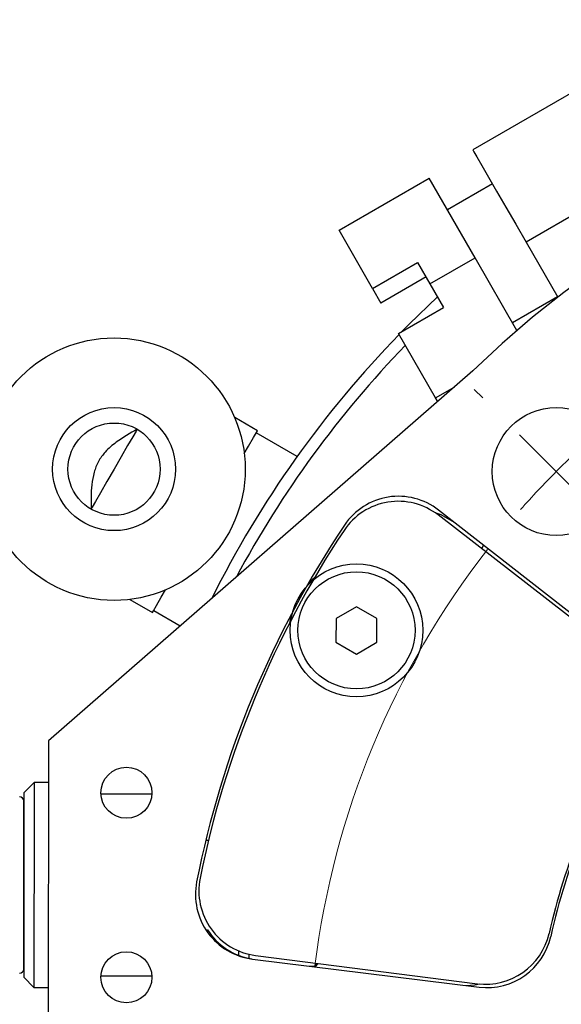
# Model space of a CAD drawing. Header units: inches. Extents: x 1.7 to 32.8, y 1.3 to 21.1.
# Tile 35 of 54: x 10.8 to 11.8, y 18.8 to 20.7. Entities that reach past the tile are written whole.
import ezdxf

# ---------------------------------------------------------------- set-up
doc = ezdxf.new("R2010")
doc.units = ezdxf.units.IN
doc.header["$MEASUREMENT"] = 0

# ---------------------------------------------------------------- blocks, each defined once
blk = doc.blocks.new('SW_CENTERMARKSYMBOL_0')
at = {"color": 0, "linetype": 'Continuous', "lineweight": 18}
for p, q in [((0.3349, 1.2904), (0.3186, 1.3067)), ((0.4762, 1.1489), (0.4056, 1.2197)), ((0.4762, 1.1489), (0.5469, 1.0782))]:
    blk.add_line(p, q, dxfattribs=at)
for start, end in [(131.4595, 134.9853), (134.9853, 138.5112), (142.0371, 172.9336)]:
    blk.add_arc((1.625, -0.0004), 1.625, start, end, dxfattribs=at)

msp = doc.modelspace()

# ---------------------------------------------------------------- linework, layer by layer
at = {"color": 7, "linetype": 'Continuous', "lineweight": 25}
for p, q in [((12.1016, 20.7007), (11.6687, 20.4507)), ((12.2039, 20.5236), (11.7709, 20.2736)), ((11.4114, 20.2963), (11.5846, 20.3963)), ((11.6728, 20.2435), (11.5846, 20.3963)), ((11.7062, 20.3858), (11.6196, 20.3357)), ((11.476, 20.1845), (11.4114, 20.2963)), ((11.7709, 20.2736), (11.8319, 20.168)), ((11.476, 20.1845), (11.5625, 20.2345)), ((11.5625, 20.2345), (11.5862, 20.1935)), ((11.5862, 20.1935), (11.6728, 20.2435)), ((11.7534, 20.1039), (11.6728, 20.2435)), ((11.5786, 20.2067), (11.492, 20.1567)), ((11.5862, 20.1935), (11.6124, 20.1482)), ((11.476, 20.1845), (11.492, 20.1567)), ((11.7446, 20.1193), (11.8312, 20.1693)), ((11.5258, 20.0982), (11.6124, 20.1482)), ((11.5971, 19.9747), (11.5258, 20.0982)), ((11.6687, 20.0262), (10.8529, 19.3163)), ((11.5971, 19.9747), (11.6339, 19.996)), ((11.6013, 19.9675), (11.5971, 19.9747)), ((11.2545, 19.9114), (11.2109, 19.9366)), ((11.3309, 19.8619), (11.2521, 19.9074)), ((11.9486, 19.4888), (11.6027, 19.7591)), ((11.9413, 19.4867), (11.6018, 19.7497)), ((11.6861, 19.6844), (11.689, 19.6917)), ((11.0093, 19.5875), (11.0529, 19.5623)), ((11.4449, 19.5736), (11.4056, 19.5509)), ((11.4843, 19.5509), (11.4449, 19.5736)), ((11.0553, 19.5664), (11.1064, 19.5369)), ((11.3188, 19.5576), (11.3161, 19.5417)), ((11.4056, 19.5509), (11.4055, 19.5055)), ((11.4843, 19.5054), (11.4843, 19.5509)), ((11.4055, 19.5055), (11.4449, 19.4827)), ((11.4449, 19.4827), (11.4843, 19.5054)), ((10.8529, 19.3163), (10.8527, 18.762)), ((10.8253, 19.236), (10.8056, 19.2163)), ((10.8529, 19.236), (10.8253, 19.236)), ((11.0518, 19.2137), (10.9539, 19.2137)), ((11.1605, 19.1249), (11.1553, 19.1249)), ((11.1554, 18.9532), (11.1585, 18.9532)), ((11.2189, 18.9038), (11.2189, 18.9125)), ((11.2452, 18.8969), (11.681, 18.8433)), ((11.2512, 18.9039), (11.6772, 18.8496)), ((11.3666, 18.8835), (11.3716, 18.8885)), ((11.3542, 18.8835), (11.3666, 18.8835)), ((10.8055, 18.862), (10.8252, 18.8423)), ((10.9538, 18.8645), (11.0517, 18.8645)), ((10.8252, 18.8423), (10.8528, 18.8423))]:
    msp.add_line(p, q, dxfattribs=at)
at = {"color": 7, "linetype": 'Continuous', "lineweight": 25, "flags": 128}
for points in [[(11.6687, 20.4507), (11.6706, 20.4473), (11.6765, 20.4371), (11.686, 20.4207), (11.6988, 20.3986), (11.7143, 20.3717), (11.732, 20.341), (11.7511, 20.3079), (11.7709, 20.2736)], [(11.6008, 20.1683), (11.5462, 20.1158), (11.5329, 20.1024)], [(11.0234, 19.9144), (11.0213, 19.9107), (11.015, 19.8998), (11.0052, 19.8828), (10.9928, 19.8614), (10.9791, 19.8377), (10.9654, 19.8139), (10.9531, 19.7925), (10.9433, 19.7755), (10.937, 19.7647), (10.9348, 19.7609)], [(11.2293, 19.8678), (11.2375, 19.882), (11.2468, 19.8982), (11.2526, 19.9081), (11.2545, 19.9114)], [(11.6332, 19.7353), (11.6078, 19.7497), (11.5978, 19.753)], [(11.3646, 19.6298), (11.3552, 19.6216), (11.3526, 19.619)], [(11.0529, 19.5623), (11.0549, 19.5657), (11.0606, 19.5756), (11.0699, 19.5917), (11.0781, 19.6059)], [(10.8253, 19.236), (10.8253, 19.2339), (10.8253, 19.2242), (10.8253, 19.2071), (10.8253, 19.1832), (10.8253, 19.1535), (10.8253, 19.1191), (10.8253, 19.0816), (10.8253, 19.0423), (10.8252, 19.0029), (10.8252, 18.965), (10.8252, 18.93), (10.8252, 18.8995), (10.8252, 18.8746), (10.8252, 18.8563), (10.8252, 18.8454), (10.8252, 18.8423)], [(10.8056, 19.2163), (10.8056, 19.2163), (10.8056, 19.2122), (10.8056, 19.2005), (10.8056, 19.1818), (10.8056, 19.1569), (10.8056, 19.1268), (10.8056, 19.0928), (10.8056, 19.0565), (10.8056, 19.0195), (10.8056, 18.9833), (10.8055, 18.9496), (10.8055, 18.9198), (10.8055, 18.8952), (10.8055, 18.8768), (10.8055, 18.8656), (10.8055, 18.862)], [(11.2386, 18.898), (11.2386, 18.8988), (11.2386, 18.9061)], [(11.3666, 18.8835), (11.3666, 18.8835), (11.3666, 18.8882), (11.3666, 18.8892)], [(11.6556, 18.8464), (11.6721, 18.8474), (11.6811, 18.8491)]]:
    msp.add_lwpolyline(points, dxfattribs=at)
at = {"color": 7, "linetype": 'Continuous', "lineweight": 25}
for centre, radius in [((10.9791, 19.8377), 0.252), ((10.9791, 19.8377), 0.1181), ((11.829, 19.8331), 0.123), ((10.9791, 19.8377), 0.0886), ((11.4449, 19.5282), 0.1275), ((11.4449, 19.5282), 0.1125), ((11.0029, 19.2162), 0.049), ((11.0028, 18.8619), 0.049)]:
    msp.add_circle(centre, radius, dxfattribs=at)
for centre, radius, start, end in [((12.9777, 18.6838), 1.875, 200.7555, 134.2787), ((12.9777, 18.6838), 2.0248, 135.7672, 153.4322), ((12.9777, 18.6838), 2.0017, 135.9538, 151.7703), ((11.5257, 19.6606), 0.125, 51.9853, 146.0685), ((11.5252, 19.6509), 0.125, 52.2357, 146.3435), ((12.9777, 18.6838), 1.875, 146.0685, 168.8913), ((12.9777, 18.6838), 1.87, 146.3435, 168.6279), ((12.9777, 18.6838), 1.1875, 147.4331, 167.523), ((12.9777, 18.6838), 1.192, 147.682, 167.2894), ((10.7977, 19.2006), 0.00787, 359.9853, 89.9853), ((11.2605, 19.021), 0.125, 168.8913, 262.9853), ((11.267, 19.0279), 0.125, 168.6279, 262.7357), ((11.2639, 19.0205), 0.125, 212.5264, 260.6879), ((11.693, 18.9736), 0.125, 262.7357, 347.2894), ((11.6962, 18.9673), 0.125, 262.9853, 347.523), ((10.7977, 18.8777), 0.00787, 269.9853, 359.9853)]:
    msp.add_arc(centre, radius, start, end, dxfattribs=at)
for points, knots in [([(11.0234, 19.9144), (11.0099, 19.9066), (10.9887, 19.8945), (10.9632, 19.8732), (10.9481, 19.8529), (10.9369, 19.8226), (10.9347, 19.7916), (10.9348, 19.7686), (10.9348, 19.7609)], [0, 0, 0, 0, 0.255555, 0.4011, 0.511066, 0.621167, 0.873508, 1, 1, 1, 1]), ([(10.8056, 19.0946), (10.8056, 19.1129), (10.8056, 19.1411), (10.8056, 19.1695), (10.8056, 19.1865), (10.8056, 19.1977), (10.8056, 19.1996), (10.8056, 19.2005)], [0, 0, 0, 0, 0.314849, 0.484338, 0.657425, 0.83051, 1, 1, 1, 1]), ([(10.8055, 18.8784), (10.8055, 18.8801), (10.8055, 18.8834), (10.8055, 18.9111), (10.8055, 18.9421), (10.8055, 18.9707), (10.8056, 19.0021), (10.8056, 19.0443), (10.8056, 19.0748), (10.8056, 19.0946)], [0, 0, 0, 0, 0.182364, 0.378153, 0.48355, 0.591183, 0.698815, 0.804212, 1, 1, 1, 1])]:
    msp.add_open_spline(points, degree=3, knots=knots, dxfattribs=at)

# ---------------------------------------------------------------- block references
at = {"color": 7, "linetype": 'Continuous', "lineweight": 18}
msp.add_blockref('SW_CENTERMARKSYMBOL_0', (11.3527, 18.6842), dxfattribs=at)

doc.saveas('drawing.dxf')
